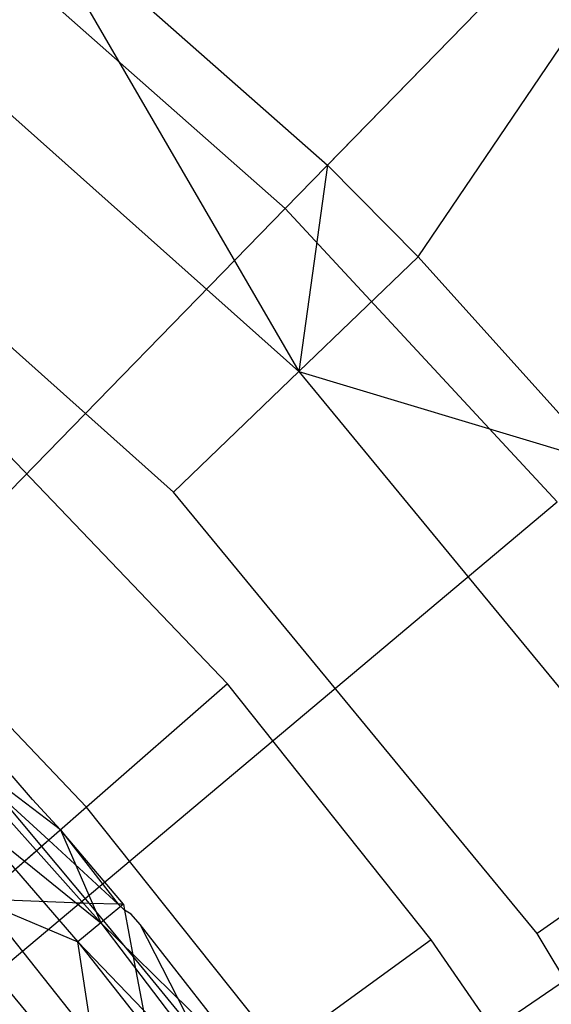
# Model space of a CAD drawing. Extents: x 0.1 to 25.1, y -5.4 to 12.3.
# Tile 89 of 107: x 14.181 to 14.508, y 1.853 to 2.457. Entities that reach past the tile are written whole.
import ezdxf

# ---------------------------------------------------------------- set-up
doc = ezdxf.new("R2010")
doc.units = 0
doc.header["$LTSCALE"] = 2.54
doc.layers.get('0').update_dxf_attribs({"color": 13, "linetype": 'CONTINUOUS'})

# ---------------------------------------------------------------- blocks, each defined once
blk = doc.blocks.new('GRUPUJ_1')
at = {"color": 0}
for p, q in [((14.2453, 7.78751, 7.37045), (14.55328, 8.10326, 7.59504)), ((14.2453, 7.78751, 7.37045), (14.55328, 8.10326, 7.59504)), ((14.30101, 7.73143, 7.37045), (14.55328, 8.10326, 7.59504)), ((14.30101, 7.73143, 7.37045), (14.55328, 8.10326, 7.59504)), ((14.21943, 7.76098, 18.29638), (14.52418, 8.07342, 18.07818)), ((14.21943, 7.76098, 18.29638), (14.52418, 8.07342, 18.07818)), ((14.05847, 7.95239, 7.37045), (14.2453, 7.78751, 7.37045)), ((14.05847, 7.95239, 7.37045), (14.22773, 7.66091, 7.3365)), ((14.05847, 7.95239, 7.37045), (14.22773, 7.66091, 7.3365)), ((14.05847, 7.95239, 7.37045), (14.2453, 7.78751, 7.37045)), ((14.03536, 7.92342, 18.29638), (14.21943, 7.76098, 18.29638)), ((14.03536, 7.92342, 18.29638), (14.21943, 7.76098, 18.29638)), ((13.95366, 7.90516, 7.3365), (14.22773, 7.66091, 7.3365)), ((13.95366, 7.90516, 7.3365), (14.22773, 7.66091, 7.3365)), ((14.15092, 7.58699, 7.325), (13.88904, 7.82038, 7.325)), ((14.15092, 7.58699, 7.325), (13.88904, 7.82038, 7.325)), ((14.2453, 7.78751, 7.37045), (14.22773, 7.66091, 7.3365)), ((14.2453, 7.78751, 7.37045), (14.22773, 7.66091, 7.3365)), ((14.2453, 7.78751, 7.37045), (14.30101, 7.73143, 7.37045)), ((14.2453, 7.78751, 7.37045), (14.30101, 7.73143, 7.37045)), ((13.90464, 7.43824, 18.47771), (14.21943, 7.76098, 18.29638)), ((13.90464, 7.43824, 18.47771), (14.21943, 7.76098, 18.29638)), ((14.21943, 7.76098, 18.29638), (14.3864, 7.58102, 18.29638)), ((14.21943, 7.76098, 18.29638), (14.3864, 7.58102, 18.29638)), ((14.22773, 7.66091, 7.3365), (14.30101, 7.73143, 7.37045)), ((14.22773, 7.66091, 7.3365), (14.30101, 7.73143, 7.37045)), ((14.30101, 7.73143, 7.37045), (14.4148, 7.60484, 7.37045)), ((14.30101, 7.73143, 7.37045), (14.4148, 7.60484, 7.37045)), ((14.22773, 7.66091, 7.3365), (14.15092, 7.58699, 7.325)), ((14.22773, 7.66091, 7.3365), (14.15092, 7.58699, 7.325)), ((14.22773, 7.66091, 7.3365), (14.4613, 7.37769, 7.3365)), ((14.22773, 7.66091, 7.3365), (14.4148, 7.60484, 7.37045)), ((14.22773, 7.66091, 7.3365), (14.4613, 7.37769, 7.3365)), ((14.22773, 7.66091, 7.3365), (14.4148, 7.60484, 7.37045)), ((14.18392, 7.46933, 7.225), (14.04526, 7.61435, 7.225)), ((14.18392, 7.46933, 7.225), (14.04526, 7.61435, 7.225)), ((14.37411, 7.31636, 7.325), (14.15092, 7.58699, 7.325)), ((14.37411, 7.31636, 7.325), (14.15092, 7.58699, 7.325)), ((14.04105, 7.29123, 18.47771), (14.3864, 7.58102, 18.29638)), ((14.04105, 7.29123, 18.47771), (14.3864, 7.58102, 18.29638)), ((14.09751, 7.39383, 7.10368), (13.96597, 7.53142, 7.10368)), ((14.09751, 7.39383, 7.10368), (13.96597, 7.53142, 7.10368)), ((14.18392, 7.46933, 7.225), (14.09751, 7.39383, 7.10368)), ((14.18392, 7.46933, 7.225), (14.09751, 7.39383, 7.10368)), ((14.30902, 7.31246, 7.225), (14.18392, 7.46933, 7.225)), ((14.30902, 7.31246, 7.225), (14.18392, 7.46933, 7.225)), ((14.10616, 7.32273, 7.24224), (14.00005, 7.44179, 7.24224)), ((14.08145, 7.37981, 7.225), (14.00005, 7.44179, 7.24224)), ((14.08145, 7.37981, 7.225), (14.00005, 7.44179, 7.24224)), ((14.10616, 7.32273, 7.24224), (14.00005, 7.44179, 7.24224)), ((14.0643, 7.39851, 7.225), (14.05192, 7.4129, 7.225)), ((14.0643, 7.39851, 7.225), (14.05192, 7.4129, 7.225)), ((14.0643, 7.39851, 7.225), (14.05192, 7.4129, 7.225)), ((14.0643, 7.39851, 7.225), (14.05192, 7.4129, 7.225)), ((14.04151, 7.40341, 7.21031), (14.07425, 7.37351, 7.21556)), ((14.04151, 7.40341, 7.21031), (14.06989, 7.36971, 7.21001)), ((14.04151, 7.40341, 7.21031), (14.07425, 7.37351, 7.21556)), ((14.04151, 7.40341, 7.21031), (14.06989, 7.36971, 7.21001)), ((14.09751, 7.39383, 7.10368), (13.9966, 7.30567, 6.97766)), ((14.09751, 7.39383, 7.10368), (13.9966, 7.30567, 6.97766)), ((14.08145, 7.37981, 7.225), (14.0643, 7.39851, 7.225)), ((14.08145, 7.37981, 7.225), (14.0643, 7.39851, 7.225)), ((14.08145, 7.37981, 7.225), (14.0643, 7.39851, 7.225)), ((14.08145, 7.37981, 7.225), (14.0643, 7.39851, 7.225)), ((14.21618, 7.24502, 7.10368), (14.09751, 7.39383, 7.10368)), ((14.21618, 7.24502, 7.10368), (14.09751, 7.39383, 7.10368)), ((14.02516, 7.3885, 7.25948), (14.10616, 7.32273, 7.24224)), ((14.02516, 7.3885, 7.25948), (14.10616, 7.32273, 7.24224)), ((14.02516, 7.3885, 7.25948), (14.09219, 7.31121, 7.25948)), ((14.02516, 7.3885, 7.25948), (14.09219, 7.31121, 7.25948)), ((14.53463, 7.38533, 18.29638), (14.16214, 7.13137, 18.47771)), ((14.53463, 7.38533, 18.29638), (14.16214, 7.13137, 18.47771)), ((14.08145, 7.37981, 7.225), (14.07425, 7.37351, 7.21556)), ((14.08145, 7.37981, 7.225), (14.07425, 7.37351, 7.21556)), ((14.08145, 7.37981, 7.225), (14.07425, 7.37351, 7.21556)), ((14.08145, 7.37981, 7.225), (14.11684, 7.3343, 7.22267)), ((14.12013, 7.33425, 7.225), (14.08145, 7.37981, 7.225)), ((14.12013, 7.33425, 7.225), (14.08145, 7.37981, 7.225)), ((14.08145, 7.37981, 7.225), (14.10616, 7.32273, 7.24224)), ((14.08145, 7.37981, 7.225), (14.10616, 7.32273, 7.24224)), ((14.4613, 7.37769, 7.3365), (14.37411, 7.31636, 7.325)), ((14.4613, 7.37769, 7.3365), (14.37411, 7.31636, 7.325)), ((14.06989, 7.36971, 7.21001), (14.03277, 7.33728, 7.15925)), ((14.06989, 7.36971, 7.21001), (14.03277, 7.33728, 7.15925)), ((14.07425, 7.37351, 7.21556), (14.06989, 7.36971, 7.21001)), ((14.07425, 7.37351, 7.21556), (14.06989, 7.36971, 7.21001)), ((14.07425, 7.37351, 7.21556), (14.06989, 7.36971, 7.21001)), ((14.06989, 7.36971, 7.21001), (14.09913, 7.33469, 7.20988)), ((14.06989, 7.36971, 7.21001), (14.09913, 7.33469, 7.20988)), ((14.06989, 7.36971, 7.21001), (14.09913, 7.33469, 7.20988)), ((14.07425, 7.37351, 7.21556), (14.11684, 7.3343, 7.22267)), ((14.07425, 7.37351, 7.21556), (14.11684, 7.3343, 7.22267)), ((13.98837, 7.35497, 7.20851), (14.09219, 7.31121, 7.25948)), ((13.98837, 7.35497, 7.20851), (14.10722, 7.21185, 7.20851)), ((13.98837, 7.35497, 7.20851), (14.09219, 7.31121, 7.25948)), ((13.98837, 7.35497, 7.20851), (14.10722, 7.21185, 7.20851)), ((14.12302, 7.22379, 7.15945), (14.03277, 7.33728, 7.15925)), ((14.09913, 7.33469, 7.20988), (14.03277, 7.33728, 7.15925)), ((14.09913, 7.33469, 7.20988), (14.03277, 7.33728, 7.15925)), ((14.12302, 7.22379, 7.15945), (14.03277, 7.33728, 7.15925)), ((14.09913, 7.33469, 7.20988), (14.12607, 7.30192, 7.21008)), ((14.09913, 7.33469, 7.20988), (14.12607, 7.30192, 7.21008)), ((14.11684, 7.3343, 7.22267), (14.09913, 7.33469, 7.20988)), ((14.11684, 7.3343, 7.22267), (14.09913, 7.33469, 7.20988)), ((14.09913, 7.33469, 7.20988), (14.12607, 7.30192, 7.21008)), ((14.11684, 7.3343, 7.22267), (14.09913, 7.33469, 7.20988)), ((14.09913, 7.33469, 7.20988), (14.12607, 7.30192, 7.21008)), ((14.12013, 7.33425, 7.225), (14.10616, 7.32273, 7.24224)), ((14.12013, 7.33425, 7.225), (14.10616, 7.32273, 7.24224)), ((14.11684, 7.3343, 7.22267), (14.12077, 7.33062, 7.22336)), ((14.12013, 7.33425, 7.225), (14.11684, 7.3343, 7.22267)), ((14.11684, 7.3343, 7.22267), (14.12077, 7.33062, 7.22336)), ((14.12013, 7.33425, 7.225), (14.11684, 7.3343, 7.22267)), ((14.12013, 7.33425, 7.225), (14.12077, 7.33062, 7.22336)), ((14.12013, 7.33425, 7.225), (14.12077, 7.33062, 7.22336)), ((14.12486, 7.32813, 7.225), (14.12077, 7.33062, 7.22336)), ((14.12486, 7.32813, 7.225), (14.12077, 7.33062, 7.22336)), ((14.12077, 7.33062, 7.22336), (14.12607, 7.30192, 7.21008)), ((14.12486, 7.32813, 7.225), (14.12077, 7.33062, 7.22336)), ((14.12077, 7.33062, 7.22336), (14.12607, 7.30192, 7.21008)), ((14.12077, 7.33062, 7.22336), (14.12607, 7.30192, 7.21008)), ((14.12077, 7.33062, 7.22336), (14.12607, 7.30192, 7.21008)), ((14.12486, 7.32813, 7.225), (14.12077, 7.33062, 7.22336)), ((14.13034, 7.32176, 7.225), (14.12486, 7.32813, 7.225)), ((14.13034, 7.32176, 7.225), (14.12486, 7.32813, 7.225)), ((14.13034, 7.32176, 7.225), (14.12486, 7.32813, 7.225)), ((14.13034, 7.32176, 7.225), (14.12486, 7.32813, 7.225)), ((14.10616, 7.32273, 7.24224), (14.09219, 7.31121, 7.25948)), ((14.10616, 7.32273, 7.24224), (14.09219, 7.31121, 7.25948)), ((14.19636, 7.23476, 7.22523), (14.10616, 7.32273, 7.24224)), ((14.10616, 7.32273, 7.24224), (14.20284, 7.19589, 7.24224)), ((14.10616, 7.32273, 7.24224), (14.20284, 7.19589, 7.24224)), ((14.19636, 7.23476, 7.22523), (14.10616, 7.32273, 7.24224)), ((14.17584, 7.26367, 7.225), (14.13034, 7.32176, 7.225)), ((14.16459, 7.25518, 7.21031), (14.13034, 7.32176, 7.225)), ((14.16459, 7.25518, 7.21031), (14.13034, 7.32176, 7.225)), ((14.17584, 7.26367, 7.225), (14.13034, 7.32176, 7.225)), ((14.17584, 7.26367, 7.225), (14.13034, 7.32176, 7.225)), ((14.17584, 7.26367, 7.225), (14.13034, 7.32176, 7.225)), ((14.55337, 7.01483, 7.325), (14.37411, 7.31636, 7.325)), ((14.55337, 7.01483, 7.325), (14.37411, 7.31636, 7.325)), ((14.20284, 7.19589, 7.24224), (14.09219, 7.31121, 7.25948)), ((14.09219, 7.31121, 7.25948), (14.14694, 7.24185, 7.25948)), ((14.20284, 7.19589, 7.24224), (14.09219, 7.31121, 7.25948)), ((14.10722, 7.21185, 7.20851), (14.09219, 7.31121, 7.25948)), ((14.10722, 7.21185, 7.20851), (14.09219, 7.31121, 7.25948)), ((14.09219, 7.31121, 7.25948), (14.14694, 7.24185, 7.25948)), ((14.30902, 7.31246, 7.225), (14.21618, 7.24502, 7.10368)), ((14.30902, 7.31246, 7.225), (14.21618, 7.24502, 7.10368)), ((14.37158, 7.22173, 7.225), (14.30902, 7.31246, 7.225)), ((14.37158, 7.22173, 7.225), (14.30902, 7.31246, 7.225)), ((14.12607, 7.30192, 7.21008), (14.16459, 7.25518, 7.21031)), ((14.12607, 7.30192, 7.21008), (14.16459, 7.25518, 7.21031)), ((14.12607, 7.30192, 7.21008), (14.13875, 7.23566, 7.17874)), ((14.12607, 7.30192, 7.21008), (14.13875, 7.23566, 7.17874)), ((14.12607, 7.30192, 7.21008), (14.13875, 7.23566, 7.17874)), ((14.12607, 7.30192, 7.21008), (14.13875, 7.23566, 7.17874))]:
    blk.add_line(p, q, dxfattribs=at)

msp = doc.modelspace()

# ---------------------------------------------------------------- block references
at = {"color": 0}
msp.add_blockref('GRUPUJ_1', (0.125, -5.41988, 0.188), dxfattribs=at)

doc.saveas('drawing.dxf')
